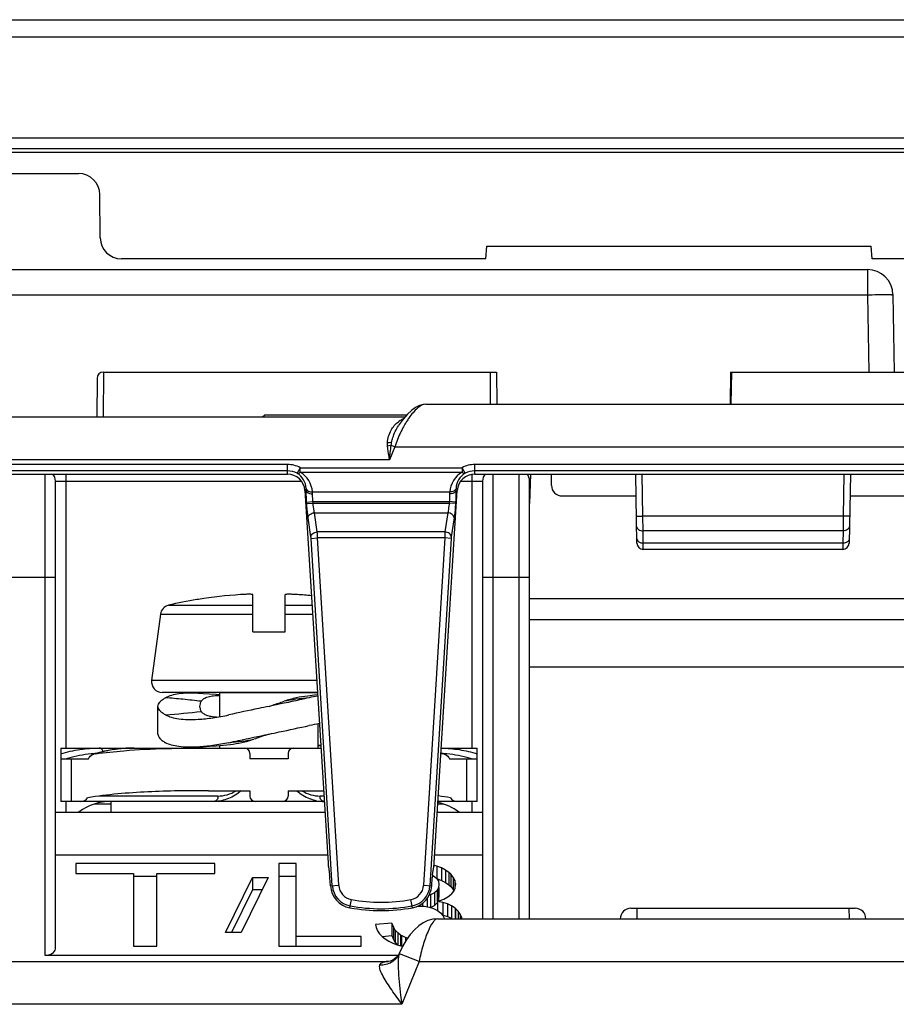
# Model space of a CAD drawing. Header units: millimetres. Extents: x 10777 to 12153, y -350 to 623.
# Tile 16 of 59: x 10974 to 11007, y 145 to 182. Entities that reach past the tile are written whole.
import ezdxf

# ---------------------------------------------------------------- set-up
doc = ezdxf.new("R2010")
doc.units = ezdxf.units.MM
doc.layers.add('07_ALL_FEATURES', color=7, linetype='Continuous')

msp = doc.modelspace()

# ---------------------------------------------------------------- linework, layer by layer
at = {"layer": '07_ALL_FEATURES', "color": 7, "linetype": 'Continuous'}
for p, q in [((10931.707, 182.112), (11016.11, 182.112)), ((10931.067, 181.472), (11016.11, 181.472)), ((11019.706, 177.679), (10942.056, 177.679)), ((11019.706, 177.28), (10942.056, 177.28)), ((11019.846, 177.14), (10942.196, 177.14)), ((10960.729, 176.352), (10976.169, 176.352)), ((10976.983, 173.945), (10976.969, 175.559)), ((10991.425, 173.152), (10991.467, 173.632)), ((10991.467, 173.632), (11005.867, 173.632)), ((11005.909, 173.152), (11005.867, 173.632)), ((10991.425, 173.152), (10977.783, 173.152)), ((11008.35, 173.152), (11005.909, 173.152)), ((10940.179, 172.752), (11005.723, 172.752)), ((11005.723, 172.752), (11005.723, 171.809)), ((10962.498, 171.809), (11005.723, 171.809)), ((11005.723, 171.809), (11005.774, 168.912)), ((11006.683, 171.809), (11006.734, 168.912)), ((10977.105, 168.912), (10977.091, 167.232)), ((10977.105, 168.912), (10991.828, 168.912)), ((10991.588, 168.912), (10991.598, 167.712)), ((10991.828, 168.912), (10991.838, 167.712)), ((11000.597, 168.912), (11000.582, 167.712)), ((11000.597, 168.912), (11007.87, 168.912)), ((11000.629, 168.912), (11000.614, 167.712)), ((10976.863, 168.674), (10976.851, 167.232)), ((10989.185, 167.712), (11012.949, 167.712)), ((10940.127, 167.232), (10988.411, 167.232)), ((10983.067, 167.232), (10983.147, 167.312)), ((10983.147, 167.312), (10988.477, 167.312)), ((10988.339, 167.154), (10988.188, 166.948)), ((10988.493, 167.331), (10988.339, 167.154)), ((10988.188, 166.948), (10988.16, 166.906)), ((10988.16, 166.906), (10988.16, 166.906)), ((10988.017, 166.112), (10987.825, 165.632)), ((10988.017, 166.112), (10987.883, 166.166)), ((10988.017, 166.112), (11014.116, 166.112)), ((10987.825, 165.632), (10940.111, 165.632)), ((10983.994, 165.452), (10973.259, 165.452)), ((10983.994, 165.092), (10983.994, 165.452)), ((10984.475, 165.332), (10984.362, 165.121)), ((10984.475, 165.162), (10984.475, 165.332)), ((10984.475, 165.332), (10990.538, 165.332)), ((10990.538, 165.332), (10990.538, 165.162)), ((10990.651, 165.121), (10990.538, 165.332)), ((10991.019, 165.092), (10991.019, 165.452)), ((11019.514, 165.452), (10991.019, 165.452)), ((10983.994, 165.213), (10973.259, 165.213)), ((10973.259, 165.092), (10983.994, 165.092)), ((10974.907, 165.092), (10974.907, 147.072)), ((10975.707, 154.832), (10975.707, 165.092)), ((10984.475, 165.162), (10990.538, 165.162)), ((10990.907, 165.081), (10990.907, 154.832)), ((11019.514, 165.213), (10991.019, 165.213)), ((10991.019, 165.092), (11019.514, 165.092)), ((10991.707, 148.432), (10991.707, 165.092)), ((10992.667, 165.092), (10992.667, 148.432)), ((10993.105, 165.092), (10993.067, 163.993)), ((10993.889, 164.669), (10993.885, 165.092)), ((10997.09, 162.508), (10997.045, 165.092)), ((10997.313, 163.521), (10997.285, 165.092)), ((11004.848, 165.092), (11004.82, 163.521)), ((11005.088, 165.092), (11005.043, 162.508)), ((10975.307, 147.313), (10975.307, 164.832)), ((10975.307, 164.832), (10984.517, 164.832)), ((10990.496, 164.832), (10991.307, 164.832)), ((10991.307, 164.832), (10991.307, 148.432)), ((10993.067, 148.432), (10993.067, 164.832)), ((10984.701, 164.476), (10984.653, 164.473)), ((10984.653, 164.473), (10985.517, 150.531)), ((10984.936, 164.423), (10990.077, 164.423)), ((10989.496, 150.531), (10990.36, 164.473)), ((10990.312, 164.476), (10990.36, 164.473)), ((10994.289, 164.272), (10997.06, 164.272)), ((11005.074, 164.272), (11007.844, 164.272)), ((10984.716, 164.045), (10984.954, 164.06)), ((10984.719, 163.99), (10984.716, 164.045)), ((10984.719, 163.99), (10984.958, 164.005)), ((10984.958, 164.005), (10984.954, 164.06)), ((10984.954, 164.06), (10990.059, 164.06)), ((10984.958, 164.005), (10990.055, 164.005)), ((10990.059, 164.06), (10990.055, 164.005)), ((10990.294, 163.99), (10990.055, 164.005)), ((10990.297, 164.045), (10990.059, 164.06)), ((10990.297, 164.045), (10990.294, 163.99)), ((10984.878, 162.742), (10984.771, 163.458)), ((10985.116, 162.926), (10985.01, 163.642)), ((10985.01, 163.642), (10990.003, 163.642)), ((10990.003, 163.642), (10989.897, 162.926)), ((10990.242, 163.458), (10990.135, 162.742)), ((11004.82, 163.521), (10997.313, 163.521)), ((10997.319, 162.969), (10997.313, 163.521)), ((11004.82, 163.521), (11004.814, 162.969)), ((10984.883, 162.685), (10985.122, 162.7)), ((10985.679, 149.674), (10984.883, 162.685)), ((10989.897, 162.926), (10985.116, 162.926)), ((10985.918, 149.689), (10985.122, 162.7)), ((10989.891, 162.7), (10985.122, 162.7)), ((10989.891, 162.7), (10989.096, 149.689)), ((10990.13, 162.685), (10989.334, 149.674)), ((10990.13, 162.685), (10989.891, 162.7)), ((10997.327, 162.507), (10997.319, 162.969)), ((11004.814, 162.969), (10997.319, 162.969)), ((11004.814, 162.969), (11004.806, 162.507)), ((11004.806, 162.507), (10997.327, 162.507)), ((10997.33, 162.272), (10997.327, 162.507)), ((11004.803, 162.272), (10997.33, 162.272)), ((11004.806, 162.507), (11004.803, 162.272)), ((10973.547, 161.232), (10975.307, 161.232)), ((10991.307, 161.232), (10993.067, 161.232)), ((10982.707, 159.185), (10982.707, 160.581)), ((10983.907, 159.185), (10983.907, 160.581)), ((10993.067, 160.432), (11009.067, 160.432)), ((10979.54, 160.18), (10982.707, 160.18)), ((10980.666, 160.397), (10980.603, 160.397)), ((10983.907, 160.18), (10984.919, 160.18)), ((10979.236, 159.843), (10978.91, 157.365)), ((10979.236, 159.843), (10982.707, 159.843)), ((10983.907, 159.843), (10984.94, 159.843)), ((11009.067, 159.632), (10993.067, 159.632)), ((10982.707, 159.185), (10983.907, 159.185)), ((10993.067, 157.872), (11009.067, 157.872)), ((10985.093, 157.365), (10978.91, 157.365)), ((10985.122, 156.913), (10979.307, 156.913)), ((10981.467, 156.007), (10981.467, 156.912)), ((10981.467, 156.912), (10985.122, 156.912)), ((10979.147, 155.353), (10979.147, 156.393)), ((10985.147, 154.832), (10985.147, 155.74)), ((10981.467, 154.832), (10981.467, 154.927)), ((10985.147, 154.927), (10985.245, 154.918)), ((10975.507, 154.832), (10975.507, 152.832)), ((10975.507, 154.832), (10985.25, 154.832)), ((10976.866, 154.637), (10976.748, 154.602)), ((10977.145, 154.708), (10976.866, 154.637)), ((10982.587, 154.632), (10982.587, 154.432)), ((10984.027, 154.632), (10984.027, 154.432)), ((10989.865, 154.602), (10989.751, 154.636)), ((10989.763, 154.832), (10991.107, 154.832)), ((10991.107, 152.832), (10991.107, 154.832)), ((10975.507, 154.432), (10976.54, 154.432)), ((10975.907, 152.832), (10975.907, 154.432)), ((10984.027, 154.432), (10982.587, 154.432)), ((10990.074, 154.432), (10991.107, 154.432)), ((10990.707, 154.432), (10990.707, 152.832)), ((10981.039, 153.232), (10982.587, 153.232)), ((10982.587, 153.232), (10982.587, 153.032)), ((10984.027, 153.232), (10984.027, 153.032)), ((10984.027, 153.232), (10985.349, 153.232)), ((10985.374, 152.832), (10975.507, 152.832)), ((10975.707, 152.432), (10975.707, 152.832)), ((10977.387, 152.731), (10976.758, 152.731)), ((10981.395, 153.032), (10976.941, 153.032)), ((10977.387, 152.832), (10977.387, 152.432)), ((10981.467, 152.832), (10981.467, 152.85)), ((10985.147, 152.832), (10985.147, 152.85)), ((10985.362, 153.032), (10985.219, 153.032)), ((10989.855, 152.731), (10989.633, 152.731)), ((10991.107, 152.832), (10989.639, 152.832)), ((10990.907, 152.832), (10990.907, 152.432)), ((10975.307, 152.432), (10985.399, 152.432)), ((10989.614, 152.432), (10991.307, 152.432)), ((10975.307, 150.832), (10985.498, 150.832)), ((10976.073, 150.501), (10976.073, 150.136)), ((10981.273, 150.501), (10976.073, 150.501)), ((10981.273, 150.136), (10981.273, 150.501)), ((10983.673, 150.501), (10983.673, 147.404)), ((10984.328, 150.501), (10983.673, 150.501)), ((10984.328, 147.404), (10984.328, 150.501)), ((10989.515, 150.832), (10991.307, 150.832)), ((10976.073, 150.136), (10978.234, 150.136)), ((10978.234, 150.136), (10978.234, 147.404)), ((10979.106, 147.404), (10979.106, 150.136)), ((10979.106, 150.136), (10981.273, 150.136)), ((10985.533, 150.389), (10985.579, 150.079)), ((10989.434, 150.079), (10989.48, 150.389)), ((10989.595, 150.406), (10989.491, 150.434)), ((10989.595, 150.406), (10989.595, 149.939)), ((10989.771, 150.339), (10989.595, 150.406)), ((10989.771, 150.339), (10989.771, 149.872)), ((10989.923, 150.261), (10989.771, 150.339)), ((10989.923, 150.261), (10989.923, 149.794)), ((10990.05, 150.17), (10989.923, 150.261)), ((10990.05, 150.17), (10990.05, 149.703)), ((10990.117, 150.108), (10990.05, 150.17)), ((10990.117, 150.108), (10990.117, 149.641)), ((10990.208, 149.995), (10990.117, 150.108)), ((10978.234, 150.034), (10979.106, 150.034)), ((10981.673, 147.92), (10982.683, 149.985)), ((10983.273, 149.985), (10982.267, 147.92)), ((10982.683, 149.985), (10982.683, 149.518)), ((10982.683, 149.985), (10983.273, 149.985)), ((10983.673, 150.034), (10984.328, 150.034)), ((10985.608, 149.67), (10985.59, 149.966)), ((10989.405, 149.67), (10989.423, 149.966)), ((10989.43, 150.071), (10989.445, 150.063)), ((10989.445, 150.063), (10989.468, 150.05)), ((10989.468, 150.05), (10989.581, 149.953)), ((10989.581, 149.953), (10989.651, 149.842)), ((10989.595, 149.939), (10989.771, 149.872)), ((10989.651, 149.842), (10989.673, 149.717)), ((10989.771, 149.872), (10989.923, 149.794)), ((10989.923, 149.794), (10990.05, 149.703)), ((10990.208, 149.995), (10990.208, 149.528)), ((10990.266, 149.878), (10990.208, 149.995)), ((10990.266, 149.878), (10990.266, 149.585)), ((10990.295, 149.757), (10990.266, 149.878)), ((10990.297, 149.709), (10990.295, 149.757)), ((10990.295, 149.757), (10990.295, 149.709)), ((10982.683, 149.518), (10981.901, 147.92)), ((10983.045, 149.518), (10982.683, 149.518)), ((10985.608, 149.67), (10985.918, 149.689)), ((10989.096, 149.689), (10989.405, 149.67)), ((10989.503, 149.403), (10989.363, 149.327)), ((10989.601, 149.497), (10989.503, 149.403)), ((10989.503, 149.403), (10989.503, 148.936)), ((10989.659, 149.612), (10989.601, 149.497)), ((10989.601, 149.497), (10989.601, 149.082)), ((10989.673, 149.717), (10989.659, 149.612)), ((10989.659, 149.612), (10989.659, 149.145)), ((10989.673, 149.612), (10989.673, 149.25)), ((10990.05, 149.703), (10990.117, 149.641)), ((10990.117, 149.641), (10990.208, 149.528)), ((10990.139, 149.357), (10990.226, 149.467)), ((10990.208, 149.528), (10990.236, 149.472)), ((10990.226, 149.467), (10990.279, 149.585)), ((10990.279, 149.585), (10990.297, 149.709)), ((10986.336, 148.85), (10986.392, 149.154)), ((10988.677, 148.85), (10988.621, 149.154)), ((10989.055, 149.019), (10989.055, 148.913)), ((10989.236, 149.206), (10989.236, 148.871)), ((10989.363, 149.327), (10989.296, 149.303)), ((10989.363, 149.327), (10989.363, 148.86)), ((10989.503, 148.936), (10989.601, 149.03)), ((10989.688, 149.105), (10989.615, 149.082)), ((10989.615, 149.082), (10989.615, 148.743)), ((10989.813, 149.043), (10989.615, 149.082)), ((10989.63, 149.086), (10989.659, 149.145)), ((10989.659, 149.145), (10989.673, 149.25)), ((10989.688, 149.105), (10989.862, 149.173)), ((10989.813, 149.043), (10989.813, 148.576)), ((10989.992, 148.99), (10989.813, 149.043)), ((10989.862, 149.173), (10990.007, 149.252)), ((10990.007, 149.252), (10990.123, 149.343)), ((10990.123, 149.343), (10990.139, 149.357)), ((10988.866, 148.909), (10988.926, 148.913)), ((10988.926, 148.913), (10989.118, 148.903)), ((10989.118, 148.903), (10989.305, 148.871)), ((10989.305, 148.871), (10989.472, 148.818)), ((10989.363, 148.86), (10989.503, 148.936)), ((10989.472, 148.818), (10989.622, 148.743)), ((10989.622, 148.743), (10989.735, 148.658)), ((10989.735, 148.658), (10989.824, 148.554)), ((10989.992, 148.99), (10989.992, 148.523)), ((10990.146, 148.92), (10989.992, 148.99)), ((10990.146, 148.92), (10990.146, 148.453)), ((10990.277, 148.834), (10990.146, 148.92)), ((10990.277, 148.834), (10990.277, 148.432)), ((10990.297, 148.819), (10990.277, 148.834)), ((10990.297, 148.819), (10990.297, 148.432)), ((10990.395, 148.722), (10990.297, 148.819)), ((10990.395, 148.722), (10990.395, 148.432)), ((10990.469, 148.612), (10990.395, 148.722)), ((10996.867, 148.832), (11005.267, 148.832)), ((10997.094, 148.432), (10997.101, 148.832)), ((11005.032, 148.832), (11005.039, 148.432)), ((10987.907, 148.273), (10987.301, 148.222)), ((10987.907, 148.273), (10987.907, 147.806)), ((10987.965, 148.13), (10987.907, 148.273)), ((10989.616, 148.432), (11012.517, 148.432)), ((10989.824, 148.554), (10989.878, 148.439)), ((10989.83, 148.571), (10989.992, 148.523)), ((10989.992, 148.523), (10990.146, 148.453)), ((10990.469, 148.612), (10990.469, 148.432)), ((10990.516, 148.494), (10990.469, 148.612)), ((10990.516, 148.494), (10990.516, 148.432)), ((10990.526, 148.432), (10990.516, 148.494)), ((10982.267, 147.92), (10981.673, 147.92)), ((10987.301, 148.222), (10987.327, 148.111)), ((10987.327, 148.111), (10987.376, 147.99)), ((10987.376, 147.99), (10987.448, 147.878)), ((10987.965, 148.13), (10987.965, 147.663)), ((10988.039, 148.009), (10987.965, 148.13)), ((10988.039, 148.009), (10988.039, 147.542)), ((10988.128, 147.907), (10988.039, 148.009)), ((10988.128, 147.907), (10988.128, 147.44)), ((10988.235, 147.825), (10988.128, 147.907)), ((10986.763, 147.77), (10984.328, 147.77)), ((10986.763, 147.404), (10986.763, 147.77)), ((10987.448, 147.878), (10987.541, 147.775)), ((10987.541, 147.775), (10987.907, 147.806)), ((10987.541, 147.775), (10987.657, 147.679)), ((10987.657, 147.679), (10987.793, 147.593)), ((10987.793, 147.592), (10987.943, 147.518)), ((10987.907, 147.806), (10987.965, 147.663)), ((10987.965, 147.663), (10988.039, 147.542)), ((10988.039, 147.542), (10988.109, 147.462)), ((10988.235, 147.825), (10988.235, 147.41)), ((10988.235, 147.825), (10988.266, 147.808)), ((10988.266, 147.808), (10988.266, 147.41)), ((10988.42, 147.735), (10988.266, 147.808)), ((10988.42, 147.735), (10988.42, 147.59)), ((10988.502, 147.713), (10988.42, 147.735)), ((10978.234, 147.404), (10979.106, 147.404)), ((10983.673, 147.404), (10986.763, 147.404)), ((10987.943, 147.518), (10988.103, 147.457)), ((10988.103, 147.457), (10988.277, 147.41)), ((10988.208, 147.182), (10988.209, 147.184)), ((10988.277, 147.41), (10988.313, 147.403)), ((10940.283, 146.832), (10987.743, 146.832)), ((10974.907, 147.072), (10988.144, 147.072)), ((10987.773, 146.834), (10987.773, 146.834)), ((10988.929, 146.832), (10988.191, 147.128)), ((10988.929, 146.832), (10988.289, 145.232)), ((10988.929, 146.832), (11013.204, 146.832)), ((10988.289, 145.232), (10946.173, 145.232))]:
    msp.add_line(p, q, dxfattribs=at)
for points in [[(10989.184, 167.712), (10989.081, 167.702), (10988.939, 167.659), (10988.795, 167.583), (10988.646, 167.474), (10988.493, 167.331)], [(10981.467, 156.82), (10981.332, 156.832), (10981.08, 156.851), (10980.841, 156.866), (10980.648, 156.878)], [(10985.127, 156.818), (10985.014, 156.808), (10984.758, 156.78)], [(10980.648, 154.869), (10980.841, 154.88), (10981.08, 154.896), (10981.332, 154.915), (10981.598, 154.938), (10981.855, 154.966)], [(10978.25, 154.832), (10977.996, 154.826), (10977.711, 154.803), (10977.428, 154.764), (10977.145, 154.708)], [(10989.616, 148.432), (10989.446, 148.417), (10989.26, 148.367), (10989.086, 148.285), (10988.919, 148.173), (10988.755, 148.027), (10988.597, 147.847), (10988.442, 147.629), (10988.306, 147.392), (10988.209, 147.185)], [(10988.208, 147.182), (10988.159, 147.091), (10988.087, 147)], [(10987.772, 146.834), (10987.76, 146.833), (10987.743, 146.832)], [(10987.916, 146.877), (10987.84, 146.848), (10987.785, 146.836), (10987.773, 146.834)], [(10988.087, 147), (10988.002, 146.928), (10987.916, 146.877)]]:
    msp.add_lwpolyline(points, dxfattribs=at)
for centre, radius, start, end in [((10976.169, 175.552), 0.8, 0.5, 90), ((10977.783, 173.952), 0.8, 180.5, 270), ((11005.723, 171.792), 0.96, 1, 90), ((10977.103, 168.672), 0.24, 90, 179.5), ((10988.745, 166.269), 0.979, 122.3667, 127.2483), ((10988.735, 166.285), 0.961, 117.8403, 122.3652), ((10988.822, 166.122), 1.145, 114.9838, 117.8651), ((10988.324, 167.323), 0.193, 258.8693, 269.7145), ((10991.227, 165.328), 3.264, 145.1764, 148.0296), ((10983.994, 164.432), 1.02, 61.847, 90), ((10991.019, 164.432), 1.02, 90, 118.1404), ((10974.907, 164.832), 0.4, 0, 40.7836), ((10983.994, 164.432), 0.781, 61.8705, 90), ((10983.991, 164.516), 0.71, 2.9527, 58.4844), ((10983.99, 164.346), 0.949, 4.6006, 59.2635), ((10991.023, 164.346), 0.949, 120.7359, 175.3978), ((10991.022, 164.516), 0.71, 121.5202, 177.048), ((10991.019, 164.432), 0.781, 90, 118.1338), ((10991.707, 164.832), 0.4, 139.2164, 180), ((10992.667, 164.832), 0.4, 0, 40.7836), ((10983.66, 164.496), 1.042, 358.8814, 3.0944), ((10991.372, 164.496), 1.06, 176.9437, 181.089), ((10994.289, 164.672), 0.4, 180.5, 270), ((10997.33, 162.512), 0.24, 181, 270), ((11004.803, 162.512), 0.24, 270, 359), ((10983.301, 144.401), 16.211, 93.7653, 99.3539), ((10983.311, 144.391), 16.222, 84.39, 86.2343), ((10979.633, 159.791), 0.4, 103.4551, 172.5), ((10983.298, 144.469), 16.154, 99.6051, 103.4551), ((10979.307, 157.313), 0.4, 172.5, 270), ((10986.462, 149.329), 7.567, 100.1384, 102.5854), ((10976.72, 190.556), 34.59, 274.4927, 276.7217), ((10986.469, 148.257), 7.599, 99.6563, 102.5832), ((10985.147, 157.326), 2.384, 269.9871, 272.3274), ((10977.096, 149.81), 4.823, 94.1522, 104.4359), ((10977.091, 149.868), 4.764, 93.2141, 94.1381), ((10976.869, 154.214), 0.406, 97.9075, 107.3086), ((10978.272, 149.843), 4.991, 98.689, 106.9903), ((10978.257, 149.929), 4.904, 98.2354, 98.6751), ((10978.254, 149.954), 4.878, 95.8674, 98.2368), ((10978.251, 149.974), 4.858, 94.3385, 95.8658), ((10978.251, 149.979), 4.854, 92.8892, 94.3385), ((10978.25, 149.994), 4.838, 90.0016, 92.8901), ((10982.387, 154.632), 0.2, 0, 90), ((10981.118, 155.652), 1.574, 328.11, 328.6152), ((10984.227, 154.632), 0.2, 90, 180), ((10985.495, 155.652), 1.574, 211.3848, 211.89), ((10988.321, 149.766), 5.071, 73.0429, 73.6286), ((10987.375, 137.064), 17.718, 82.1343, 82.2981), ((10989.522, 149.868), 4.764, 85.8619, 86.7859), ((10989.744, 154.214), 0.406, 72.6902, 82.0943), ((10989.511, 149.774), 4.859, 75.6024, 85.8094), ((10977.141, 149.616), 5.022, 104.3755, 106.436), ((10989.473, 149.616), 5.022, 73.564, 75.6245), ((10977.387, 150.832), 2, 90, 126.8343), ((10982.787, 153.032), 0.2, 180, 270), ((10983.827, 153.032), 0.2, 270, 0), ((10989.227, 150.832), 2, 53.1657, 78.1776), ((10987.415, 135.759), 17.421, 81.1291, 82.6243), ((10986.497, 149.724), 0.819, 183.5, 259.6096), ((10986.497, 149.724), 0.58, 183.5, 259.6096), ((10988.517, 149.724), 0.58, 280.3904, 356.5), ((10988.517, 149.724), 0.819, 280.3904, 356.5), ((10987.507, 155.232), 6.18, 259.6096, 280.3904), ((10987.507, 155.232), 6.419, 259.6096, 280.3904), ((10996.867, 148.432), 0.4, 90, 180), ((11005.267, 148.432), 0.4, 0, 90), ((10987.698, 147.476), 0.646, 268.4812, 274.019), ((10987.73, 146.22), 0.611, 92.9749, 94.1241), ((10987.744, 145.979), 0.853, 90.0692, 93.0767), ((10987.698, 147.481), 0.651, 274.0155, 276.6108), ((10987.531, 147.44), 0.731, 311.7882, 323.3331)]:
    msp.add_arc(centre, radius, start, end, dxfattribs=at)
for centre, major_axis, ratio, start_param, end_param in [((10983.994, 164.432), (0, 0.661), 1, -1.508948, 0), ((10991.019, 164.432), (0, 0.661), 1, 0, 1.508948), ((10976.242, 153.032), (0.283, 0), 0.707107, -1.570796, -0.308056), ((10990.371, 153.032), (0.283, 0), 0.707107, -2.833537, -1.570796), ((10985.531, 150.533), (-0.01, 0.16), 0.087323, -4.709044, -3.782279), ((10989.482, 150.533), (0.01, 0.16), 0.087323, -2.500906, -1.574141), ((10985.53, 150.275), (-0.01, 0.16), 0.087323, -0.786417, -0.640687), ((10989.483, 150.275), (0.01, 0.16), 0.087323, 0.640687, 0.786417), ((10985.576, 149.965), (-0.01, 0.16), 0.087323, -1.567452, -0.786417), ((10989.437, 149.965), (0.01, 0.16), 0.087323, 0.786417, 1.567452), ((10986.497, 149.725), (0, 0.89), 1, -4.65054, -3.322802), ((10988.517, 149.725), (0, 0.89), 1, -2.960384, -1.632645), ((10987.507, 155.237), (0, 6.494), 1, -3.322802, -2.960384), ((10974.907, 147.313), (0.4, 0), 0.602564, -1.570796, 0)]:
    msp.add_ellipse(centre, major_axis=major_axis, ratio=ratio, start_param=start_param, end_param=end_param, dxfattribs=at)
for points, knots in [([(11005.723, 171.809), (11005.846, 171.811), (11006.024, 171.814), (11006.249, 171.815), (11006.394, 171.817), (11006.509, 171.814), (11006.604, 171.818), (11006.644, 171.807), (11006.683, 171.815), (11006.683, 171.809)], [0, 0, 0, 0, 0.382548, 0.555471, 0.706909, 0.83113, 0.923578, 0.980462, 1, 1, 1, 1]), ([(10989.185, 167.712), (10989.074, 167.712), (10988.816, 167.546), (10988.645, 167.331), (10988.548, 167.192)], [0, 0, 0, 0, 0.395298, 1, 1, 1, 1]), ([(10987.747, 166.265), (10987.754, 166.428), (10987.841, 166.73), (10988.043, 166.965), (10988.152, 167.048)], [0, 0, 0, 0, 0.543369, 1, 1, 1, 1]), ([(10987.901, 166.282), (10987.912, 166.341), (10987.97, 166.56), (10988.069, 166.767), (10988.16, 166.906)], [0, 0, 0, 0, 0.266078, 1, 1, 1, 1]), ([(10988.322, 166.821), (10988.293, 166.766), (10988.177, 166.536), (10988.08, 166.297), (10988.017, 166.112)], [0, 0, 0, 0, 0.24057, 1, 1, 1, 1]), ([(10988.458, 167.057), (10988.447, 167.038), (10988.399, 166.961), (10988.355, 166.881), (10988.322, 166.821)], [0, 0, 0, 0, 0.24279, 1, 1, 1, 1]), ([(10987.901, 166.282), (10987.89, 166.278), (10987.839, 166.266), (10987.787, 166.263), (10987.747, 166.265)], [0, 0, 0, 0, 0.226615, 1, 1, 1, 1]), ([(10987.883, 166.166), (10987.873, 166.163), (10987.829, 166.152), (10987.784, 166.145), (10987.749, 166.143)], [0, 0, 0, 0, 0.233892, 1, 1, 1, 1]), ([(10987.825, 165.632), (10987.817, 165.675), (10987.788, 165.845), (10987.761, 166.015), (10987.749, 166.143)], [0, 0, 0, 0, 0.254095, 1, 1, 1, 1]), ([(10984.362, 165.121), (10984.37, 165.118), (10984.412, 165.115), (10984.45, 165.141), (10984.475, 165.162)], [0, 0, 0, 0, 0.194488, 1, 1, 1, 1]), ([(10990.538, 165.162), (10990.548, 165.153), (10990.58, 165.13), (10990.624, 165.112), (10990.651, 165.121)], [0, 0, 0, 0, 0.31724, 1, 1, 1, 1]), ([(10984.7, 164.552), (10984.711, 164.511), (10984.786, 164.436), (10984.883, 164.42), (10984.936, 164.423)], [0, 0, 0, 0, 0.446794, 1, 1, 1, 1]), ([(10990.313, 164.552), (10990.302, 164.511), (10990.227, 164.436), (10990.13, 164.42), (10990.077, 164.423)], [0, 0, 0, 0, 0.446794, 1, 1, 1, 1]), ([(10984.716, 164.045), (10984.713, 164.083), (10984.706, 164.226), (10984.701, 164.37), (10984.701, 164.476)], [0, 0, 0, 0, 0.264723, 1, 1, 1, 1]), ([(10984.701, 164.476), (10984.705, 164.458), (10984.755, 164.373), (10984.865, 164.353), (10984.94, 164.353)], [0, 0, 0, 0, 0.192327, 1, 1, 1, 1]), ([(10984.954, 164.06), (10984.952, 164.086), (10984.944, 164.183), (10984.94, 164.281), (10984.94, 164.353)], [0, 0, 0, 0, 0.264719, 1, 1, 1, 1]), ([(10990.073, 164.353), (10990.073, 164.331), (10990.072, 164.233), (10990.065, 164.135), (10990.059, 164.06)], [0, 0, 0, 0, 0.228789, 1, 1, 1, 1]), ([(10990.312, 164.476), (10990.308, 164.458), (10990.258, 164.373), (10990.149, 164.353), (10990.073, 164.353)], [0, 0, 0, 0, 0.19237, 1, 1, 1, 1]), ([(10990.312, 164.476), (10990.312, 164.443), (10990.31, 164.299), (10990.304, 164.156), (10990.297, 164.045)], [0, 0, 0, 0, 0.228787, 1, 1, 1, 1]), ([(10984.771, 163.458), (10984.765, 163.496), (10984.742, 163.673), (10984.728, 163.85), (10984.719, 163.99)], [0, 0, 0, 0, 0.214782, 1, 1, 1, 1]), ([(10985.01, 163.642), (10985.004, 163.668), (10984.981, 163.788), (10984.966, 163.909), (10984.958, 164.005)], [0, 0, 0, 0, 0.215368, 1, 1, 1, 1]), ([(10990.055, 164.005), (10990.052, 163.971), (10990.04, 163.85), (10990.022, 163.729), (10990.003, 163.642)], [0, 0, 0, 0, 0.27527, 1, 1, 1, 1]), ([(10990.294, 163.99), (10990.291, 163.941), (10990.278, 163.763), (10990.261, 163.586), (10990.242, 163.458)], [0, 0, 0, 0, 0.27553, 1, 1, 1, 1]), ([(10984.771, 163.458), (10984.772, 163.505), (10984.843, 163.606), (10984.951, 163.638), (10985.01, 163.642)], [0, 0, 0, 0, 0.444577, 1, 1, 1, 1]), ([(10990.242, 163.458), (10990.241, 163.505), (10990.17, 163.606), (10990.063, 163.638), (10990.003, 163.642)], [0, 0, 0, 0, 0.444577, 1, 1, 1, 1]), ([(10997.073, 163.521), (10997.073, 163.519), (10997.082, 163.521), (10997.093, 163.519), (10997.116, 163.52), (10997.159, 163.519), (10997.226, 163.52), (10997.282, 163.52), (10997.313, 163.521)], [0, 0, 0, 0, 0.019706, 0.076639, 0.168835, 0.293106, 0.617976, 1, 1, 1, 1]), ([(11005.06, 163.521), (11005.06, 163.519), (11005.051, 163.521), (11005.041, 163.519), (11005.017, 163.52), (11004.975, 163.519), (11004.907, 163.52), (11004.851, 163.52), (11004.82, 163.521)], [0, 0, 0, 0, 0.019706, 0.076639, 0.168835, 0.293106, 0.617976, 1, 1, 1, 1]), ([(10997.079, 163.135), (10997.08, 163.089), (10997.152, 162.99), (10997.261, 162.969), (10997.319, 162.969)], [0, 0, 0, 0, 0.440407, 1, 1, 1, 1]), ([(11005.054, 163.135), (11005.053, 163.089), (11004.981, 162.99), (11004.872, 162.969), (11004.814, 162.969)], [0, 0, 0, 0, 0.440407, 1, 1, 1, 1]), ([(10984.878, 162.742), (10984.879, 162.789), (10984.95, 162.89), (10985.057, 162.922), (10985.116, 162.926)], [0, 0, 0, 0, 0.444577, 1, 1, 1, 1]), ([(10984.883, 162.685), (10984.882, 162.7), (10984.881, 162.719), (10984.878, 162.738), (10984.878, 162.742)], [0, 0, 0, 0, 0.785368, 1, 1, 1, 1]), ([(10985.122, 162.7), (10985.121, 162.721), (10985.12, 162.796), (10985.118, 162.871), (10985.116, 162.926)], [0, 0, 0, 0, 0.275763, 1, 1, 1, 1]), ([(10989.897, 162.926), (10989.896, 162.91), (10989.894, 162.834), (10989.892, 162.759), (10989.891, 162.7)], [0, 0, 0, 0, 0.21425, 1, 1, 1, 1]), ([(10990.135, 162.742), (10990.134, 162.789), (10990.063, 162.89), (10989.956, 162.922), (10989.897, 162.926)], [0, 0, 0, 0, 0.444577, 1, 1, 1, 1]), ([(10990.135, 162.742), (10990.135, 162.738), (10990.132, 162.719), (10990.131, 162.7), (10990.13, 162.685)], [0, 0, 0, 0, 0.214096, 1, 1, 1, 1]), ([(10997.088, 162.672), (10997.088, 162.642), (10997.117, 162.577), (10997.175, 162.541), (10997.208, 162.528)], [0, 0, 0, 0, 0.457907, 1, 1, 1, 1]), ([(11005.046, 162.672), (11005.045, 162.626), (11004.973, 162.527), (11004.864, 162.506), (11004.806, 162.507)], [0, 0, 0, 0, 0.440407, 1, 1, 1, 1]), ([(10982.707, 160.581), (10982.701, 160.584), (10982.683, 160.586), (10982.65, 160.589), (10982.604, 160.59), (10982.545, 160.59), (10982.477, 160.589), (10982.373, 160.585), (10982.292, 160.581), (10982.236, 160.577)], [0, 0, 0, 0, 0.040878, 0.11192, 0.211326, 0.336098, 0.482256, 0.645176, 1, 1, 1, 1]), ([(10984.377, 160.577), (10984.321, 160.581), (10984.24, 160.585), (10984.136, 160.589), (10984.068, 160.59), (10984.01, 160.59), (10983.963, 160.589), (10983.93, 160.586), (10983.912, 160.584), (10983.907, 160.581)], [0, 0, 0, 0, 0.354823, 0.517744, 0.663902, 0.788674, 0.88808, 0.959122, 1, 1, 1, 1]), ([(10980.648, 156.878), (10980.519, 156.885), (10980.279, 156.89), (10979.944, 156.869), (10979.662, 156.816), (10979.498, 156.753), (10979.429, 156.714)], [0, 0, 0, 0, 0.309646, 0.580053, 0.809381, 1, 1, 1, 1]), ([(10980.769, 156.582), (10980.781, 156.602), (10980.812, 156.639), (10980.871, 156.686), (10980.942, 156.723), (10981.059, 156.766), (10981.236, 156.798), (10981.385, 156.804), (10981.466, 156.805)], [0, 0, 0, 0, 0.09275, 0.189369, 0.294057, 0.409577, 0.678342, 1, 1, 1, 1]), ([(10984.758, 156.78), (10984.613, 156.764), (10984.314, 156.713), (10984.02, 156.633), (10983.871, 156.582)], [0, 0, 0, 0, 0.479923, 1, 1, 1, 1]), ([(10979.147, 156.393), (10979.147, 156.421), (10979.161, 156.48), (10979.22, 156.562), (10979.312, 156.642), (10979.387, 156.69), (10979.429, 156.714)], [0, 0, 0, 0, 0.184785, 0.401504, 0.670136, 1, 1, 1, 1]), ([(10979.429, 156.072), (10979.387, 156.097), (10979.312, 156.144), (10979.22, 156.224), (10979.161, 156.306), (10979.147, 156.366), (10979.147, 156.393)], [0, 0, 0, 0, 0.329843, 0.598465, 0.815194, 1, 1, 1, 1]), ([(10980.769, 156.583), (10980.54, 156.609), (10980.093, 156.658), (10979.646, 156.697), (10979.429, 156.714)], [0, 0, 0, 0, 0.513681, 1, 1, 1, 1]), ([(10980.769, 156.582), (10980.749, 156.553), (10980.718, 156.493), (10980.707, 156.425), (10980.707, 156.393)], [0, 0, 0, 0, 0.523621, 1, 1, 1, 1]), ([(10980.707, 156.393), (10980.707, 156.361), (10980.718, 156.294), (10980.749, 156.233), (10980.769, 156.204)], [0, 0, 0, 0, 0.476378, 1, 1, 1, 1]), ([(10983.307, 156.393), (10983.178, 156.366), (10982.675, 156.262), (10982.173, 156.156), (10981.8, 156.072)], [0, 0, 0, 0, 0.255218, 1, 1, 1, 1]), ([(10984.814, 156.714), (10984.692, 156.687), (10984.19, 156.577), (10983.687, 156.472), (10983.307, 156.393)], [0, 0, 0, 0, 0.242708, 1, 1, 1, 1]), ([(10983.307, 156.393), (10983.354, 156.409), (10983.542, 156.472), (10983.73, 156.535), (10983.871, 156.582)], [0, 0, 0, 0, 0.251682, 1, 1, 1, 1]), ([(10984.813, 156.714), (10984.648, 156.698), (10984.333, 156.662), (10984.019, 156.612), (10983.871, 156.583)], [0, 0, 0, 0, 0.524142, 1, 1, 1, 1]), ([(10979.429, 156.072), (10979.498, 156.033), (10979.662, 155.97), (10979.944, 155.918), (10980.279, 155.896), (10980.519, 155.902), (10980.648, 155.909)], [0, 0, 0, 0, 0.190605, 0.419926, 0.690338, 1, 1, 1, 1]), ([(10980.648, 155.909), (10980.832, 155.919), (10981.219, 155.958), (10981.601, 156.028), (10981.8, 156.072)], [0, 0, 0, 0, 0.47585, 1, 1, 1, 1]), ([(10981.343, 155.985), (10981.277, 155.988), (10981.154, 156.001), (10980.988, 156.041), (10980.856, 156.104), (10980.791, 156.169), (10980.769, 156.204)], [0, 0, 0, 0, 0.314486, 0.580336, 0.803119, 1, 1, 1, 1]), ([(10983.307, 155.353), (10983.435, 155.38), (10983.938, 155.484), (10984.44, 155.591), (10984.813, 155.674)], [0, 0, 0, 0, 0.255219, 1, 1, 1, 1]), ([(10979.147, 155.353), (10979.147, 155.326), (10979.161, 155.266), (10979.22, 155.184), (10979.312, 155.104), (10979.387, 155.056), (10979.429, 155.032)], [0, 0, 0, 0, 0.184785, 0.401504, 0.670136, 1, 1, 1, 1]), ([(10981.799, 155.032), (10981.921, 155.059), (10982.423, 155.169), (10982.926, 155.274), (10983.307, 155.353)], [0, 0, 0, 0, 0.242709, 1, 1, 1, 1]), ([(10983.307, 155.353), (10983.259, 155.337), (10983.071, 155.275), (10982.883, 155.212), (10982.742, 155.164)], [0, 0, 0, 0, 0.251682, 1, 1, 1, 1]), ([(10980.648, 154.869), (10980.519, 154.862), (10980.279, 154.856), (10979.944, 154.878), (10979.662, 154.93), (10979.498, 154.993), (10979.429, 155.032)], [0, 0, 0, 0, 0.309646, 0.580053, 0.809381, 1, 1, 1, 1]), ([(10981.799, 155.032), (10981.601, 154.988), (10981.219, 154.918), (10980.832, 154.879), (10980.648, 154.869)], [0, 0, 0, 0, 0.524144, 1, 1, 1, 1]), ([(10981.8, 155.032), (10981.965, 155.049), (10982.281, 155.084), (10982.594, 155.134), (10982.742, 155.164)], [0, 0, 0, 0, 0.524142, 1, 1, 1, 1]), ([(10981.855, 154.966), (10982, 154.982), (10982.299, 155.033), (10982.593, 155.113), (10982.742, 155.164)], [0, 0, 0, 0, 0.479921, 1, 1, 1, 1]), ([(10975.507, 154.616), (10975.741, 154.687), (10976.218, 154.796), (10976.707, 154.832), (10976.949, 154.832)], [0, 0, 0, 0, 0.502618, 1, 1, 1, 1]), ([(10976.54, 154.432), (10976.549, 154.453), (10976.599, 154.531), (10976.683, 154.581), (10976.748, 154.602)], [0, 0, 0, 0, 0.252064, 1, 1, 1, 1]), ([(10976.813, 154.616), (10977.163, 154.664), (10978.567, 154.815), (10979.981, 154.832), (10981.039, 154.832)], [0, 0, 0, 0, 0.250049, 1, 1, 1, 1]), ([(10977.084, 154.693), (10977.08, 154.712), (10977.067, 154.749), (10977.036, 154.794), (10976.996, 154.825), (10976.964, 154.832), (10976.949, 154.832)], [0, 0, 0, 0, 0.28656, 0.548672, 0.783622, 1, 1, 1, 1]), ([(10989.763, 154.831), (10989.989, 154.827), (10990.443, 154.786), (10990.888, 154.682), (10991.107, 154.616)], [0, 0, 0, 0, 0.497368, 1, 1, 1, 1]), ([(10989.865, 154.602), (10989.93, 154.581), (10990.015, 154.531), (10990.065, 154.453), (10990.074, 154.432)], [0, 0, 0, 0, 0.747935, 1, 1, 1, 1]), ([(10981.039, 153.232), (10980.282, 153.232), (10978.77, 153.22), (10977.259, 153.088), (10976.511, 152.972)], [0, 0, 0, 0, 0.500083, 1, 1, 1, 1]), ([(10982.267, 153.232), (10982.124, 153.109), (10981.806, 152.907), (10981.433, 152.832), (10981.253, 152.832)], [0, 0, 0, 0, 0.511543, 1, 1, 1, 1]), ([(10981.395, 153.032), (10981.511, 153.032), (10981.75, 153.068), (10981.969, 153.169), (10982.072, 153.232)], [0, 0, 0, 0, 0.490275, 1, 1, 1, 1]), ([(10984.346, 153.232), (10984.489, 153.109), (10984.807, 152.907), (10985.18, 152.832), (10985.36, 152.832)], [0, 0, 0, 0, 0.511543, 1, 1, 1, 1]), ([(10984.541, 153.232), (10984.644, 153.169), (10984.863, 153.068), (10985.102, 153.032), (10985.219, 153.032)], [0, 0, 0, 0, 0.509725, 1, 1, 1, 1]), ([(10981.395, 153.032), (10981.395, 153.007), (10981.388, 152.957), (10981.358, 152.891), (10981.312, 152.844), (10981.272, 152.832), (10981.253, 152.832)], [0, 0, 0, 0, 0.288005, 0.555334, 0.790507, 1, 1, 1, 1]), ([(10985.36, 152.832), (10985.341, 152.832), (10985.301, 152.844), (10985.255, 152.891), (10985.225, 152.957), (10985.219, 153.007), (10985.219, 153.032)], [0, 0, 0, 0, 0.209493, 0.444666, 0.711995, 1, 1, 1, 1]), ([(10989.616, 148.432), (10989.588, 148.432), (10989.521, 148.397), (10989.392, 148.243), (10989.234, 147.92), (10989.064, 147.424), (10988.971, 147.04), (10988.929, 146.832)], [0, 0, 0, 0, 0.047189, 0.117885, 0.337488, 0.64402, 1, 1, 1, 1]), ([(10988.018, 146.895), (10987.981, 146.861), (10987.816, 146.742), (10987.606, 146.69), (10987.453, 146.693)], [0, 0, 0, 0, 0.246406, 1, 1, 1, 1]), ([(10987.453, 146.693), (10987.457, 146.714), (10987.475, 146.755), (10987.554, 146.815), (10987.632, 146.826), (10987.686, 146.83)], [0, 0, 0, 0, 0.217197, 0.440235, 1, 1, 1, 1]), ([(10988.159, 146.574), (10988.158, 146.602), (10988.154, 146.71), (10988.155, 146.818), (10988.159, 146.897)], [0, 0, 0, 0, 0.260365, 1, 1, 1, 1]), ([(10988.159, 146.897), (10988.16, 146.918), (10988.166, 146.995), (10988.177, 147.073), (10988.191, 147.128)], [0, 0, 0, 0, 0.267085, 1, 1, 1, 1]), ([(10987.584, 146.28), (10987.543, 146.355), (10987.479, 146.484), (10987.442, 146.633), (10987.453, 146.693)], [0, 0, 0, 0, 0.583936, 1, 1, 1, 1]), ([(10988.289, 145.232), (10988.275, 145.347), (10988.223, 145.794), (10988.172, 146.241), (10988.159, 146.574)], [0, 0, 0, 0, 0.257631, 1, 1, 1, 1]), ([(10988.289, 145.232), (10988.159, 145.412), (10987.914, 145.754), (10987.68, 146.105), (10987.584, 146.28)], [0, 0, 0, 0, 0.52538, 1, 1, 1, 1])]:
    msp.add_open_spline(points, degree=3, knots=knots, dxfattribs=at)
for points in [[(10987.749, 166.143), (10987.745, 166.183), (10987.745, 166.224), (10987.747, 166.265)], [(10987.825, 165.632), (10987.842, 165.81), (10987.859, 165.989), (10987.883, 166.166)], [(10987.883, 166.166), (10987.887, 166.205), (10987.893, 166.243), (10987.901, 166.282)], [(10984.94, 164.353), (10984.94, 164.376), (10984.938, 164.4), (10984.936, 164.423)], [(10990.077, 164.423), (10990.075, 164.4), (10990.073, 164.376), (10990.073, 164.353)], [(10997.208, 162.528), (10997.246, 162.513), (10997.287, 162.506), (10997.327, 162.507)], [(10988.191, 147.128), (10988.195, 147.146), (10988.201, 147.165), (10988.208, 147.182)], [(10988.191, 147.128), (10988.171, 147.084), (10988.146, 147.042), (10988.117, 147.003)]]:
    msp.add_open_spline(points, degree=3, dxfattribs=at)

doc.saveas('drawing.dxf')
